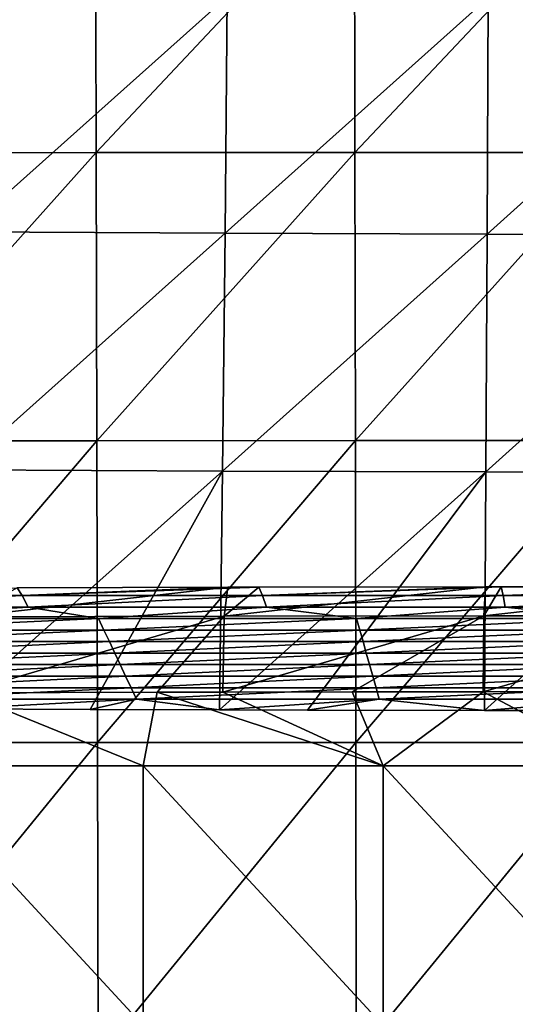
# Model space of a CAD drawing. Header units: millimetres. Extents: x -222 to 222, y 0 to 856.
# Tile 17 of 27: x -103 to -33, y 405 to 545. Entities that reach past the tile are written whole.
import ezdxf

# ---------------------------------------------------------------- set-up
doc = ezdxf.new("R2010")
doc.units = ezdxf.units.MM
doc.header["$LTSCALE"] = 65.185185
for name, color, linetype in [('14', 7, 'CONTINUOUS'), ('17', 7, 'CONTINUOUS'), ('18', 7, 'CONTINUOUS'), ('20', 7, 'CONTINUOUS'), ('38', 7, 'CONTINUOUS')]:
    doc.layers.add(name, color=color, linetype=linetype)

msp = doc.modelspace()

# ---------------------------------------------------------------- linework, layer by layer
at = {"layer": '14', "linetype": 'Continuous'}
for points in [[(-103.09, 463.05, -43.93), (-137.46, 463.05, -43.93), (-103.78, 464.16, -18.95), (-103.09, 463.05, -43.93)], [(-103.09, 463.05, -43.93), (-136.32, 461.4, -81), (-137.46, 463.05, -43.93), (-103.09, 463.05, -43.93)], [(-102.24, 461.4, -81), (-136.32, 461.4, -81), (-103.09, 463.05, -43.93), (-102.24, 461.4, -81)], [(-73.72, 464.23, -17.32), (-103.09, 463.05, -43.93), (-103.78, 464.16, -18.95), (-73.72, 464.23, -17.32)], [(-68.73, 463.05, -43.93), (-103.09, 463.05, -43.93), (-69.26, 464.24, -17.13), (-68.73, 463.05, -43.93)], [(-69.26, 464.24, -17.13), (-103.09, 463.05, -43.93), (-73.72, 464.23, -17.32), (-69.26, 464.24, -17.13)], [(-68.73, 463.05, -43.93), (-102.24, 461.4, -81), (-103.09, 463.05, -43.93), (-68.73, 463.05, -43.93)], [(-68.16, 461.4, -81), (-102.24, 461.4, -81), (-68.73, 463.05, -43.93), (-68.16, 461.4, -81)], [(-36.87, 464.29, -16.08), (-68.73, 463.05, -43.93), (-69.26, 464.24, -17.13), (-36.87, 464.29, -16.08)], [(-34.36, 463.05, -43.93), (-68.73, 463.05, -43.93), (-34.65, 464.29, -16.03), (-34.36, 463.05, -43.93)], [(-34.65, 464.29, -16.03), (-68.73, 463.05, -43.93), (-36.87, 464.29, -16.08), (-34.65, 464.29, -16.03)], [(-34.36, 463.05, -43.93), (-68.16, 461.4, -81), (-68.73, 463.05, -43.93), (-34.36, 463.05, -43.93)], [(-34.08, 461.4, -81), (-68.16, 461.4, -81), (-34.36, 463.05, -43.93), (-34.08, 461.4, -81)], [(0, 464.3, -15.67), (-34.36, 463.05, -43.93), (-34.65, 464.29, -16.03), (0, 464.3, -15.67)], [(0, 463.05, -43.93), (-34.36, 463.05, -43.93), (0, 464.3, -15.67), (0, 463.05, -43.93)], [(0, 463.05, -43.93), (-34.08, 461.4, -81), (-34.36, 463.05, -43.93), (0, 463.05, -43.93)], [(0, 461.4, -81), (-34.08, 461.4, -81), (0, 463.05, -43.93), (0, 461.4, -81)], [(-102.24, 461.4, -81), (-129.04, 459.75, -118.07), (-136.32, 461.4, -81), (-102.24, 461.4, -81)], [(-92.17, 459.75, -118.07), (-129.04, 459.75, -118.07), (-102.24, 461.4, -81), (-92.17, 459.75, -118.07)], [(-68.16, 461.4, -81), (-92.17, 459.75, -118.07), (-102.24, 461.4, -81), (-68.16, 461.4, -81)], [(-55.3, 459.75, -118.07), (-92.17, 459.75, -118.07), (-68.16, 461.4, -81), (-55.3, 459.75, -118.07)], [(-34.08, 461.4, -81), (-55.3, 459.75, -118.07), (-68.16, 461.4, -81), (-34.08, 461.4, -81)], [(-18.43, 459.75, -118.07), (-55.3, 459.75, -118.07), (-34.08, 461.4, -81), (-18.43, 459.75, -118.07)], [(0, 461.4, -81), (-18.43, 459.75, -118.07), (-34.08, 461.4, -81), (0, 461.4, -81)], [(-92.17, 459.75, -118.07), (-127.95, 458.1, -155.14), (-129.04, 459.75, -118.07), (-92.17, 459.75, -118.07)], [(-91.4, 458.1, -155.14), (-127.95, 458.1, -155.14), (-92.17, 459.75, -118.07), (-91.4, 458.1, -155.14)], [(-55.3, 459.75, -118.07), (-91.4, 458.1, -155.14), (-92.17, 459.75, -118.07), (-55.3, 459.75, -118.07)], [(-54.84, 458.1, -155.14), (-91.4, 458.1, -155.14), (-55.3, 459.75, -118.07), (-54.84, 458.1, -155.14)], [(-18.43, 459.75, -118.07), (-54.84, 458.1, -155.14), (-55.3, 459.75, -118.07), (-18.43, 459.75, -118.07)], [(-18.28, 458.1, -155.14), (-54.84, 458.1, -155.14), (-18.43, 459.75, -118.07), (-18.28, 458.1, -155.14)], [(-91.4, 458.1, -155.14), (-126.87, 456.46, -192.21), (-127.95, 458.1, -155.14), (-91.4, 458.1, -155.14)], [(-90.62, 456.46, -192.21), (-126.87, 456.46, -192.21), (-91.4, 458.1, -155.14), (-90.62, 456.46, -192.21)], [(-54.84, 458.1, -155.14), (-90.62, 456.46, -192.21), (-91.4, 458.1, -155.14), (-54.84, 458.1, -155.14)], [(-54.37, 456.46, -192.21), (-90.62, 456.46, -192.21), (-54.84, 458.1, -155.14), (-54.37, 456.46, -192.21)], [(-18.28, 458.1, -155.14), (-54.37, 456.46, -192.21), (-54.84, 458.1, -155.14), (-18.28, 458.1, -155.14)], [(-18.12, 456.46, -192.21), (-54.37, 456.46, -192.21), (-18.28, 458.1, -155.14), (-18.12, 456.46, -192.21)], [(-90.62, 456.46, -192.21), (-125.79, 454.81, -229.28), (-126.87, 456.46, -192.21), (-90.62, 456.46, -192.21)], [(-89.85, 454.81, -229.28), (-125.79, 454.81, -229.28), (-90.62, 456.46, -192.21), (-89.85, 454.81, -229.28)], [(-54.37, 456.46, -192.21), (-89.85, 454.81, -229.28), (-90.62, 456.46, -192.21), (-54.37, 456.46, -192.21)], [(-53.91, 454.81, -229.28), (-89.85, 454.81, -229.28), (-54.37, 456.46, -192.21), (-53.91, 454.81, -229.28)], [(-18.12, 456.46, -192.21), (-53.91, 454.81, -229.28), (-54.37, 456.46, -192.21), (-18.12, 456.46, -192.21)], [(-17.97, 454.81, -229.28), (-53.91, 454.81, -229.28), (-18.12, 456.46, -192.21), (-17.97, 454.81, -229.28)], [(-89.85, 454.81, -229.28), (-124.7, 453.16, -266.35), (-125.79, 454.81, -229.28), (-89.85, 454.81, -229.28)], [(-89.07, 453.16, -266.35), (-124.7, 453.16, -266.35), (-89.85, 454.81, -229.28), (-89.07, 453.16, -266.35)], [(-53.91, 454.81, -229.28), (-89.07, 453.16, -266.35), (-89.85, 454.81, -229.28), (-53.91, 454.81, -229.28)], [(-53.44, 453.16, -266.35), (-89.07, 453.16, -266.35), (-53.91, 454.81, -229.28), (-53.44, 453.16, -266.35)], [(-17.97, 454.81, -229.28), (-53.44, 453.16, -266.35), (-53.91, 454.81, -229.28), (-17.97, 454.81, -229.28)], [(-17.81, 453.16, -266.35), (-53.44, 453.16, -266.35), (-17.97, 454.81, -229.28), (-17.81, 453.16, -266.35)], [(-89.07, 453.16, -266.35), (-123.62, 451.51, -303.42), (-124.7, 453.16, -266.35), (-89.07, 453.16, -266.35)], [(-88.3, 451.51, -303.42), (-123.62, 451.51, -303.42), (-89.07, 453.16, -266.35), (-88.3, 451.51, -303.42)], [(-53.44, 453.16, -266.35), (-88.3, 451.51, -303.42), (-89.07, 453.16, -266.35), (-53.44, 453.16, -266.35)], [(-52.98, 451.51, -303.42), (-88.3, 451.51, -303.42), (-53.44, 453.16, -266.35), (-52.98, 451.51, -303.42)], [(-17.81, 453.16, -266.35), (-52.98, 451.51, -303.42), (-53.44, 453.16, -266.35), (-17.81, 453.16, -266.35)], [(-17.66, 451.51, -303.42), (-52.98, 451.51, -303.42), (-17.81, 453.16, -266.35), (-17.66, 451.51, -303.42)], [(-88.3, 451.51, -303.42), (-122.53, 449.87, -340.49), (-123.62, 451.51, -303.42), (-88.3, 451.51, -303.42)], [(-87.52, 449.87, -340.49), (-122.53, 449.87, -340.49), (-88.3, 451.51, -303.42), (-87.52, 449.87, -340.49)], [(-52.98, 451.51, -303.42), (-87.52, 449.87, -340.49), (-88.3, 451.51, -303.42), (-52.98, 451.51, -303.42)], [(-52.51, 449.87, -340.49), (-87.52, 449.87, -340.49), (-52.98, 451.51, -303.42), (-52.51, 449.87, -340.49)], [(-17.66, 451.51, -303.42), (-52.51, 449.87, -340.49), (-52.98, 451.51, -303.42), (-17.66, 451.51, -303.42)], [(-17.5, 449.87, -340.49), (-52.51, 449.87, -340.49), (-17.66, 451.51, -303.42), (-17.5, 449.87, -340.49)], [(-87.52, 449.87, -340.49), (-121.45, 448.22, -377.56), (-122.53, 449.87, -340.49), (-87.52, 449.87, -340.49)], [(-86.75, 448.22, -377.56), (-121.45, 448.22, -377.56), (-87.52, 449.87, -340.49), (-86.75, 448.22, -377.56)], [(-52.51, 449.87, -340.49), (-86.75, 448.22, -377.56), (-87.52, 449.87, -340.49), (-52.51, 449.87, -340.49)], [(-52.05, 448.22, -377.56), (-86.75, 448.22, -377.56), (-52.51, 449.87, -340.49), (-52.05, 448.22, -377.56)], [(-17.5, 449.87, -340.49), (-52.05, 448.22, -377.56), (-52.51, 449.87, -340.49), (-17.5, 449.87, -340.49)], [(-17.35, 448.22, -377.56), (-52.05, 448.22, -377.56), (-17.5, 449.87, -340.49), (-17.35, 448.22, -377.56)], [(-86.75, 448.22, -377.56), (-112.63, 446.84, -408.6), (-121.45, 448.22, -377.56), (-86.75, 448.22, -377.56)], [(-93.38, 446.76, -410.48), (-112.63, 446.84, -408.6), (-86.75, 448.22, -377.56), (-93.38, 446.76, -410.48)], [(-74.88, 446.69, -411.95), (-93.38, 446.76, -410.48), (-86.75, 448.22, -377.56), (-74.88, 446.69, -411.95)], [(-52.05, 448.22, -377.56), (-74.88, 446.69, -411.95), (-86.75, 448.22, -377.56), (-52.05, 448.22, -377.56)], [(-62.29, 446.66, -412.76), (-74.88, 446.69, -411.95), (-52.05, 448.22, -377.56), (-62.29, 446.66, -412.76)], [(-37.03, 446.6, -413.94), (-62.29, 446.66, -412.76), (-52.05, 448.22, -377.56), (-37.03, 446.6, -413.94)], [(-17.35, 448.22, -377.56), (-37.03, 446.6, -413.94), (-52.05, 448.22, -377.56), (-17.35, 448.22, -377.56)], [(-31.16, 446.59, -414.13), (-37.03, 446.6, -413.94), (-17.35, 448.22, -377.56), (-31.16, 446.59, -414.13)]]:
    msp.add_3dface(points, dxfattribs=at)
at = {"layer": '17', "linetype": 'Continuous'}
for points in [[(-120.07, 438.68, -4.35), (-85.8, 438.68, -2.22), (-111.53, 449.15, -3.76), (-120.07, 438.68, -4.35)], [(-111.53, 449.15, -3.76), (-85.8, 438.68, -2.22), (-83.81, 449.23, -2.12), (-111.53, 449.15, -3.76)], [(-85.8, 438.68, -2.22), (-51.49, 438.68, -0.8), (-83.81, 449.23, -2.12), (-85.8, 438.68, -2.22)], [(-83.81, 449.23, -2.12), (-51.49, 438.68, -0.8), (-74.39, 449.24, -1.67), (-83.81, 449.23, -2.12)], [(-74.39, 449.24, -1.67), (-51.49, 438.68, -0.8), (-55.91, 449.28, -0.94), (-74.39, 449.24, -1.67)], [(-55.91, 449.28, -0.94), (-51.49, 438.68, -0.8), (-37.21, 449.3, -0.42), (-55.91, 449.28, -0.94)], [(-51.49, 438.68, -0.8), (-17.17, 438.68, -0.09), (-37.21, 449.3, -0.42), (-51.49, 438.68, -0.8)], [(-37.21, 449.3, -0.42), (-17.17, 438.68, -0.09), (-27.97, 449.31, -0.24), (-37.21, 449.3, -0.42)], [(-85.8, 438.68, -2.22), (-120.07, 438.68, -4.35), (-85.8, 401.57, -2.22), (-85.8, 438.68, -2.22)], [(-120.07, 438.68, -4.35), (-120.07, 401.57, -4.35), (-85.8, 401.57, -2.22), (-120.07, 438.68, -4.35)], [(-51.49, 438.68, -0.8), (-85.8, 438.68, -2.22), (-51.49, 401.57, -0.8), (-51.49, 438.68, -0.8)], [(-85.8, 438.68, -2.22), (-85.8, 401.57, -2.22), (-51.49, 401.57, -0.8), (-85.8, 438.68, -2.22)], [(-17.17, 438.68, -0.09), (-51.49, 438.68, -0.8), (-17.17, 401.57, -0.09), (-17.17, 438.68, -0.09)], [(-51.49, 438.68, -0.8), (-51.49, 401.57, -0.8), (-17.17, 401.57, -0.09), (-51.49, 438.68, -0.8)]]:
    msp.add_3dface(points, dxfattribs=at)
at = {"layer": '18', "linetype": 'Continuous'}
for points in [[(-129.64, 565.62, -466.29), (-92.62, 565.66, -466.44), (-129.51, 526.34, -461.7), (-129.64, 565.62, -466.29)], [(-92.62, 565.66, -466.44), (-92.52, 526.38, -461.8), (-129.51, 526.34, -461.7), (-92.62, 565.66, -466.44)], [(-92.62, 565.66, -466.44), (-55.58, 565.67, -466.55), (-92.52, 526.38, -461.8), (-92.62, 565.66, -466.44)], [(-55.58, 565.67, -466.55), (-55.53, 526.39, -461.87), (-92.52, 526.38, -461.8), (-55.58, 565.67, -466.55)], [(-55.58, 565.67, -466.55), (-18.55, 565.65, -466.59), (-55.53, 526.39, -461.87), (-55.58, 565.67, -466.55)], [(-18.55, 565.65, -466.59), (-18.53, 526.38, -461.9), (-55.53, 526.39, -461.87), (-18.55, 565.65, -466.59)], [(-129.51, 526.34, -461.7), (-92.52, 526.38, -461.8), (-129.38, 485.14, -457.78), (-129.51, 526.34, -461.7)], [(-92.52, 526.38, -461.8), (-92.43, 485.17, -457.84), (-129.38, 485.14, -457.78), (-92.52, 526.38, -461.8)], [(-92.52, 526.38, -461.8), (-55.53, 526.39, -461.87), (-92.43, 485.17, -457.84), (-92.52, 526.38, -461.8)], [(-55.53, 526.39, -461.87), (-55.47, 485.18, -457.87), (-92.43, 485.17, -457.84), (-55.53, 526.39, -461.87)], [(-55.53, 526.39, -461.87), (-18.53, 526.38, -461.9), (-55.47, 485.18, -457.87), (-55.53, 526.39, -461.87)], [(-18.53, 526.38, -461.9), (-18.51, 485.18, -457.89), (-55.47, 485.18, -457.87), (-18.53, 526.38, -461.9)], [(-129.38, 485.14, -457.78), (-92.43, 485.17, -457.84), (-129.24, 442.02, -454.52), (-129.38, 485.14, -457.78)], [(-92.43, 485.17, -457.84), (-92.32, 442.04, -454.55), (-129.24, 442.02, -454.52), (-92.43, 485.17, -457.84)], [(-92.43, 485.17, -457.84), (-55.47, 485.18, -457.87), (-92.32, 442.04, -454.55), (-92.43, 485.17, -457.84)], [(-55.47, 485.18, -457.87), (-55.41, 442.05, -454.57), (-92.32, 442.04, -454.55), (-55.47, 485.18, -457.87)], [(-55.47, 485.18, -457.87), (-18.51, 485.18, -457.89), (-55.41, 442.05, -454.57), (-55.47, 485.18, -457.87)], [(-18.51, 485.18, -457.89), (-18.49, 442.05, -454.57), (-55.41, 442.05, -454.57), (-18.51, 485.18, -457.89)], [(-129.24, 442.02, -454.52), (-92.32, 442.04, -454.55), (-129.09, 396.97, -451.93), (-129.24, 442.02, -454.52)], [(-92.32, 442.04, -454.55), (-92.22, 396.98, -451.94), (-129.09, 396.97, -451.93), (-92.32, 442.04, -454.55)], [(-92.32, 442.04, -454.55), (-55.41, 442.05, -454.57), (-92.22, 396.98, -451.94), (-92.32, 442.04, -454.55)], [(-55.41, 442.05, -454.57), (-55.34, 396.99, -451.94), (-92.22, 396.98, -451.94), (-55.41, 442.05, -454.57)], [(-55.41, 442.05, -454.57), (-18.49, 442.05, -454.57), (-55.34, 396.99, -451.94), (-55.41, 442.05, -454.57)], [(-18.49, 442.05, -454.57), (-18.47, 396.99, -451.94), (-55.34, 396.99, -451.94), (-18.49, 442.05, -454.57)]]:
    msp.add_3dface(points, dxfattribs=at)
at = {"layer": '20', "linetype": 'Continuous'}
for points in [[(-111.4, 515.03, -413.89), (-73.77, 548.67, -421.22), (-110.95, 548.9, -418.11), (-111.4, 515.03, -413.89)], [(-74.07, 514.82, -417.1), (-73.77, 548.67, -421.22), (-111.4, 515.03, -413.89), (-74.07, 514.82, -417.1)], [(-74.07, 514.82, -417.1), (-36.49, 548.53, -423.07), (-73.77, 548.67, -421.22), (-74.07, 514.82, -417.1)], [(-36.63, 514.69, -419.02), (-36.49, 548.53, -423.07), (-74.07, 514.82, -417.1), (-36.63, 514.69, -419.02)], [(-36.63, 514.69, -419.02), (0.84, 548.46, -423.67), (-36.49, 548.53, -423.07), (-36.63, 514.69, -419.02)], [(0.85, 514.64, -419.64), (0.84, 548.46, -423.67), (-36.63, 514.69, -419.02), (0.85, 514.64, -419.64)], [(-111.96, 481.01, -410.72), (-74.07, 514.82, -417.1), (-111.4, 515.03, -413.89), (-111.96, 481.01, -410.72)], [(-74.44, 480.83, -414.01), (-74.07, 514.82, -417.1), (-111.96, 481.01, -410.72), (-74.44, 480.83, -414.01)], [(-74.44, 480.83, -414.01), (-36.63, 514.69, -419.02), (-74.07, 514.82, -417.1), (-74.44, 480.83, -414.01)], [(-36.82, 480.72, -415.98), (-36.63, 514.69, -419.02), (-74.44, 480.83, -414.01), (-36.82, 480.72, -415.98)], [(-36.82, 480.72, -415.98), (0.85, 514.64, -419.64), (-36.63, 514.69, -419.02), (-36.82, 480.72, -415.98)], [(0.85, 480.67, -416.61), (0.85, 514.64, -419.64), (-36.82, 480.72, -415.98), (0.85, 480.67, -416.61)], [(-112.63, 446.84, -408.6), (-74.44, 480.83, -414.01), (-111.96, 481.01, -410.72), (-112.63, 446.84, -408.6)], [(-112.63, 446.84, -408.6), (-93.38, 446.76, -410.48), (-74.44, 480.83, -414.01), (-112.63, 446.84, -408.6)], [(-93.38, 446.76, -410.48), (-74.88, 446.69, -411.95), (-74.44, 480.83, -414.01), (-93.38, 446.76, -410.48)], [(-74.88, 446.69, -411.95), (-36.82, 480.72, -415.98), (-74.44, 480.83, -414.01), (-74.88, 446.69, -411.95)], [(-74.88, 446.69, -411.95), (-62.29, 446.66, -412.76), (-36.82, 480.72, -415.98), (-74.88, 446.69, -411.95)], [(-62.29, 446.66, -412.76), (-37.03, 446.6, -413.94), (-36.82, 480.72, -415.98), (-62.29, 446.66, -412.76)], [(-37.03, 446.6, -413.94), (0.85, 480.67, -416.61), (-36.82, 480.72, -415.98), (-37.03, 446.6, -413.94)], [(-37.03, 446.6, -413.94), (-31.16, 446.59, -414.13), (0.85, 480.67, -416.61), (-37.03, 446.6, -413.94)]]:
    msp.add_3dface(points, dxfattribs=at)
at = {"layer": '38', "linetype": 'Continuous'}
for points in [[(-73.72, 464.23, -17.32), (-103.78, 464.16, -18.95), (-111.25, 459.99, -8.38), (-73.72, 464.23, -17.32)], [(-73.72, 464.23, -17.32), (-111.25, 459.99, -8.38), (-74.2, 460.08, -6.3), (-73.72, 464.23, -17.32)], [(-36.87, 464.29, -16.08), (-69.26, 464.24, -17.13), (-74.2, 460.08, -6.3), (-36.87, 464.29, -16.08)], [(-36.87, 464.29, -16.08), (-74.2, 460.08, -6.3), (-37.12, 460.14, -5.05), (-36.87, 464.29, -16.08)], [(-69.26, 464.24, -17.13), (-73.72, 464.23, -17.32), (-74.2, 460.08, -6.3), (-69.26, 464.24, -17.13)], [(0, 464.3, -15.67), (-34.65, 464.29, -16.03), (-37.12, 460.14, -5.05), (0, 464.3, -15.67)], [(0, 460.16, -4.63), (0, 464.3, -15.67), (-37.12, 460.14, -5.05), (0, 460.16, -4.63)], [(-34.65, 464.29, -16.03), (-36.87, 464.29, -16.08), (-37.12, 460.14, -5.05), (-34.65, 464.29, -16.03)], [(-111.53, 449.15, -3.76), (-83.81, 449.23, -2.12), (-74.2, 460.08, -6.3), (-111.53, 449.15, -3.76)], [(-111.25, 459.99, -8.38), (-111.53, 449.15, -3.76), (-74.2, 460.08, -6.3), (-111.25, 459.99, -8.38)], [(-83.81, 449.23, -2.12), (-74.39, 449.24, -1.67), (-74.2, 460.08, -6.3), (-83.81, 449.23, -2.12)], [(-74.39, 449.24, -1.67), (-55.91, 449.28, -0.94), (-37.12, 460.14, -5.05), (-74.39, 449.24, -1.67)], [(-74.2, 460.08, -6.3), (-74.39, 449.24, -1.67), (-37.12, 460.14, -5.05), (-74.2, 460.08, -6.3)], [(-55.91, 449.28, -0.94), (-37.21, 449.3, -0.42), (-37.12, 460.14, -5.05), (-55.91, 449.28, -0.94)], [(-37.21, 449.3, -0.42), (-27.97, 449.31, -0.24), (0, 460.16, -4.63), (-37.21, 449.3, -0.42)], [(-37.21, 449.3, -0.42), (0, 460.16, -4.63), (-37.12, 460.14, -5.05), (-37.21, 449.3, -0.42)]]:
    msp.add_3dface(points, dxfattribs=at)

doc.saveas('drawing.dxf')
